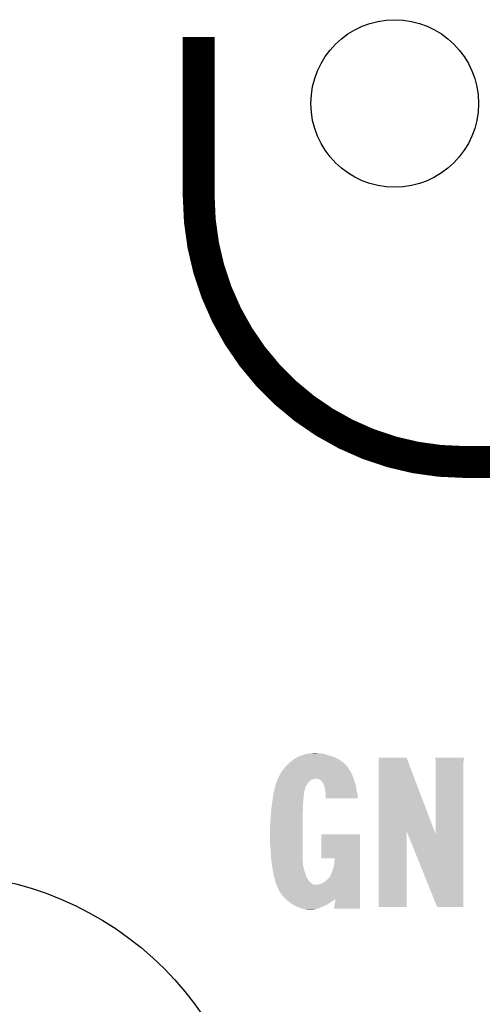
# Model space of a CAD drawing. Extents: x -4 to 126, y -8 to 66.
# Tile 4 of 256: x 0.81 to 5.24, y 1.85 to 11.27. Entities that reach past the tile are written whole.
import ezdxf

# ---------------------------------------------------------------- set-up
doc = ezdxf.new("R2010")
doc.units = 0
doc.layers.get('0').update_dxf_attribs({"linetype": 'CONTINUOUS'})
doc.layers.add('CLICKER_2_FOR_TMPM4L4A_V104_GTO', color=11, linetype='CONTINUOUS')
doc.layers.add('CLICKER_2_FOR_TMPM4L4A_V104_GTS', color=8, linetype='CONTINUOUS')

# ---------------------------------------------------------------- blocks, each defined once
blk = doc.blocks.new('ROUND_39')
blk.add_circle((0, 0), 3.1013)
blk = doc.blocks.new('ROUND_46')
blk.add_circle((0, 0), 0.8014)

msp = doc.modelspace()

# ---------------------------------------------------------------- linework, layer by layer
at = {"layer": 'CLICKER_2_FOR_TMPM4L4A_V104_GTO', "const_width": 0.3048}
for points in [[(2.52476, 9.57834), (2.52476, 11.10234)], [(5.06476, 7.03834), (27.92476, 7.03834)]]:
    msp.add_lwpolyline(points, dxfattribs=at)
msp.add_lwpolyline([(2.52476, 9.57834, 0.4142136), (5.06476, 7.03834)], format="xyb", dxfattribs=at)
at = {"layer": 'CLICKER_2_FOR_TMPM4L4A_V104_GTO'}
for points in [[(3.507738, 4.23164), (3.530598, 4.23926), (3.7719, 4.23164), (3.746498, 4.23926)], [(3.530598, 4.23926), (3.54584, 4.24434), (3.746498, 4.23926), (3.732952, 4.24434)], [(3.54584, 4.24434), (3.560222, 4.246878), (3.732952, 4.24434), (3.726184, 4.246878)], [(3.560222, 4.246878), (3.574626, 4.24942), (3.726184, 4.246878), (3.70332, 4.24942)], [(3.574626, 4.24942), (3.58902, 4.25196), (3.70332, 4.24942), (3.68554, 4.25196)], [(3.58902, 4.25196), (3.637278, 4.2545), (3.667762, 4.25196), (3.655062, 4.2545)], [(3.360414, 4.130034), (3.38074, 4.15036), (3.94208, 4.130034), (3.92176, 4.15036)], [(3.38074, 4.15036), (3.383562, 4.1529), (3.92176, 4.15036), (3.91922, 4.1529)], [(3.383562, 4.1529), (3.406138, 4.173218), (3.91922, 4.1529), (3.896362, 4.173218)], [(3.406138, 4.173218), (3.42646, 4.18846), (3.896362, 4.173218), (3.870958, 4.18846)], [(3.42646, 4.18846), (3.43662, 4.19608), (3.870958, 4.18846), (3.85953, 4.19608)], [(3.43662, 4.19608), (3.448998, 4.203698), (3.85953, 4.19608), (3.848102, 4.203698)], [(3.448998, 4.203698), (3.46964, 4.2164), (3.848102, 4.203698), (3.82016, 4.2164)], [(3.46964, 4.2164), (3.488688, 4.22402), (3.82016, 4.2164), (3.7973, 4.22402)], [(3.488688, 4.22402), (3.507738, 4.23164), (3.7973, 4.22402), (3.7719, 4.23164)], [(4.24689, 3.507626), (4.2469, 4.208766), (4.779916, 3.507626), (4.513584, 4.208766)], [(4.2469, 4.208766), (4.246902, 4.20878), (4.513584, 4.208766), (4.246902, 4.20878)], [(4.7879, 4.188462), (4.787908, 4.196076), (5.05968, 4.188462), (5.05968, 4.196076)], [(4.787902, 4.18846), (4.7879, 4.188462), (5.05968, 4.18846), (5.05968, 4.188462)], [(4.790124, 4.170678), (4.787902, 4.18846), (5.05714, 4.170678), (5.05968, 4.18846)], [(4.787908, 4.196076), (4.787912, 4.201156), (5.05968, 4.196076), (5.062218, 4.201156)], [(4.787912, 4.201156), (4.787918, 4.20624), (5.062218, 4.201156), (5.06222, 4.20624)], [(4.787918, 4.20624), (4.78792, 4.208758), (5.06222, 4.20624), (5.06222, 4.208758)], [(4.78792, 4.208758), (4.787922, 4.20878), (5.06222, 4.208758), (4.787922, 4.20878)], [(4.79044, 4.16814), (4.790124, 4.170678), (5.057138, 4.16814), (5.05714, 4.170678)], [(4.79044, 3.479918), (4.79044, 4.16814), (5.057128, 3.479918), (5.057138, 4.16814)], [(3.29438, 4.03606), (3.302846, 4.0513), (3.997114, 4.03606), (3.99034, 4.0513)], [(3.302846, 4.0513), (3.30708, 4.05892), (3.99034, 4.0513), (3.98653, 4.05892)], [(3.30708, 4.05892), (3.315016, 4.071618), (3.98653, 4.05892), (3.98018, 4.071618)], [(3.315016, 4.071618), (3.31978, 4.07924), (3.98018, 4.071618), (3.9751, 4.07924)], [(3.31978, 4.07924), (3.325704, 4.086858), (3.9751, 4.07924), (3.970022, 4.086858)], [(3.325704, 4.086858), (3.337558, 4.102098), (3.970022, 4.086858), (3.9624, 4.102098)], [(3.337558, 4.102098), (3.33756, 4.1021), (3.9624, 4.102098), (3.9624, 4.1021)], [(3.33756, 4.1021), (3.345688, 4.11226), (3.9624, 4.1021), (3.954782, 4.11226)], [(3.345688, 4.11226), (3.35381, 4.122414), (3.954782, 4.11226), (3.949702, 4.122414)], [(3.35381, 4.122414), (3.357876, 4.127496), (3.949702, 4.122414), (3.942088, 4.127496)], [(3.357876, 4.127496), (3.35788, 4.1275), (3.942088, 4.127496), (3.942088, 4.1275)], [(3.35788, 4.1275), (3.360414, 4.130034), (3.942088, 4.1275), (3.94208, 4.130034)], [(3.259158, 3.944622), (3.263222, 3.95986), (3.556002, 3.944622), (3.566162, 3.95986)], [(3.263222, 3.95986), (3.2639, 3.9624), (3.566162, 3.95986), (3.567684, 3.9624)], [(3.2639, 3.9624), (3.267526, 3.972558), (3.567684, 3.9624), (3.573778, 3.972558)], [(3.267526, 3.972558), (3.274782, 3.992878), (3.573778, 3.972558), (3.5941, 3.992878)], [(3.274782, 3.992878), (3.2766, 3.997964), (3.5941, 3.992878), (3.604268, 3.997964)], [(3.2766, 3.997964), (3.276604, 4.000506), (3.604268, 3.997964), (3.609352, 4.000506)], [(3.276604, 4.000506), (3.278292, 4.00304), (3.609352, 4.000506), (3.61442, 4.00304)], [(3.278292, 4.00304), (3.28168, 4.00812), (3.61442, 4.00304), (3.6322, 4.00812)], [(3.28168, 4.00812), (3.282696, 4.01066), (3.6322, 4.00812), (3.642358, 4.01066)], [(3.282696, 4.01066), (3.28676, 4.02082), (4.007168, 4.01066), (4.003358, 4.02082)], [(3.28676, 4.02082), (3.29057, 4.02844), (4.003358, 4.02082), (4.0005, 4.02844)], [(3.29057, 4.02844), (3.29438, 4.03606), (4.0005, 4.02844), (3.997114, 4.03606)], [(3.662664, 4.008122), (3.644898, 4.01066), (4.008118, 4.008122), (4.007168, 4.01066)], [(3.662678, 4.00812), (3.662664, 4.008122), (4.00812, 4.00812), (4.008118, 4.008122)], [(3.677918, 4.00304), (3.662678, 4.00812), (4.009506, 4.00304), (4.00812, 4.00812)], [(3.68808, 3.99542), (3.677918, 4.00304), (4.011584, 3.99542), (4.009506, 4.00304)], [(3.700778, 3.985262), (3.68808, 3.99542), (4.014354, 3.985262), (4.011584, 3.99542)], [(3.704336, 3.98018), (3.700778, 3.985262), (4.01574, 3.98018), (4.014354, 3.985262)], [(3.718558, 3.959862), (3.704336, 3.98018), (4.023128, 3.959862), (4.01574, 3.98018)], [(3.721332, 3.952238), (3.718558, 3.959862), (4.0259, 3.952238), (4.023128, 3.959862)], [(3.238648, 3.855722), (3.243578, 3.883658), (3.5306, 3.855722), (3.53314, 3.883658)], [(3.243578, 3.883658), (3.24358, 3.88366), (3.53314, 3.883658), (3.53314, 3.88366)], [(3.24358, 3.88366), (3.249294, 3.906522), (3.53314, 3.88366), (3.54076, 3.906522)], [(3.249294, 3.906522), (3.25374, 3.9243), (3.54076, 3.906522), (3.545204, 3.9243)], [(3.25374, 3.9243), (3.254416, 3.926836), (3.545204, 3.9243), (3.545838, 3.926836)], [(3.254416, 3.926836), (3.259158, 3.944622), (3.545838, 3.926836), (3.556002, 3.944622)], [(3.728718, 3.93192), (3.721332, 3.952238), (4.029288, 3.93192), (4.0259, 3.952238)], [(3.73611, 3.89128), (3.728718, 3.93192), (4.03606, 3.89128), (4.029288, 3.93192)], [(3.73888, 3.876042), (3.73611, 3.89128), (4.039326, 3.876042), (4.03606, 3.89128)], [(3.73888, 3.855718), (3.73888, 3.876042), (4.04368, 3.855718), (4.039326, 3.876042)], [(3.22326, 3.75412), (3.22662, 3.776978), (3.52298, 3.75412), (3.52298, 3.776978)], [(3.22662, 3.776978), (3.22961, 3.7973), (3.52298, 3.776978), (3.52552, 3.7973)], [(3.22961, 3.7973), (3.232224, 3.815078), (3.52552, 3.7973), (3.52552, 3.815078)], [(3.232224, 3.815078), (3.234092, 3.827778), (3.52552, 3.815078), (3.52806, 3.827778)], [(3.234092, 3.827778), (3.23596, 3.84048), (3.52806, 3.827778), (3.52806, 3.84048)], [(3.23596, 3.84048), (3.237304, 3.848096), (3.52806, 3.84048), (3.52806, 3.848096)], [(3.237304, 3.848096), (3.2382, 3.853176), (3.52806, 3.848096), (3.530598, 3.853176)], [(3.2382, 3.853176), (3.238648, 3.855722), (3.530598, 3.853176), (3.5306, 3.855722)], [(3.73888, 3.820182), (3.73888, 3.855718), (4.043658, 3.820182), (4.04368, 3.855718)], [(4.043658, 3.82016), (3.73888, 3.820182), (4.043658, 3.82016), (4.043658, 3.820182)], [(3.21564, 3.6703), (3.217068, 3.693162), (3.52044, 3.6703), (3.52044, 3.693162)], [(3.217068, 3.693162), (3.21818, 3.71094), (3.52044, 3.693162), (3.521806, 3.71094)], [(3.21818, 3.71094), (3.219972, 3.72618), (3.521806, 3.71094), (3.52298, 3.72618)], [(3.219972, 3.72618), (3.22326, 3.75412), (3.52298, 3.72618), (3.52298, 3.75412)], [(3.208606, 3.568702), (3.21056, 3.5941), (3.5179, 3.568702), (3.519236, 3.5941)], [(3.21056, 3.5941), (3.212084, 3.61696), (3.519236, 3.5941), (3.52044, 3.61696)], [(3.212084, 3.61696), (3.21564, 3.6703), (3.52044, 3.61696), (3.52044, 3.6703)], [(3.20548, 3.51028), (3.20802, 3.533142), (3.5179, 3.51028), (3.5179, 3.533142)], [(3.20548, 3.42138), (3.20548, 3.51028), (3.5179, 3.42138), (3.5179, 3.51028)], [(3.20802, 3.56108), (3.208606, 3.568702), (3.5179, 3.56108), (3.5179, 3.568702)], [(3.20802, 3.533142), (3.20802, 3.56108), (3.5179, 3.533142), (3.5179, 3.56108)], [(4.24688, 2.79908), (4.24689, 3.507626), (4.51358, 2.79908), (4.51358, 3.507626)], [(4.524724, 3.479918), (4.51358, 3.507626), (4.79044, 3.479918), (4.779916, 3.507626)], [(3.20802, 3.37058), (3.20548, 3.42138), (3.5179, 3.37058), (3.5179, 3.42138)], [(3.69824, 3.246142), (3.69826, 3.477238), (4.066532, 3.246142), (4.06654, 3.477238)], [(3.69826, 3.477238), (3.698262, 3.47726), (4.06654, 3.477238), (3.698262, 3.47726)], [(4.805676, 2.781314), (4.524724, 3.479918), (5.057118, 2.781314), (5.057128, 3.479918)], [(3.210962, 3.34264), (3.20802, 3.37058), (3.5179, 3.34264), (3.5179, 3.37058)], [(3.2131, 3.32232), (3.210962, 3.34264), (3.51903, 3.32232), (3.5179, 3.34264)], [(3.214512, 3.296922), (3.2131, 3.32232), (3.52044, 3.296922), (3.51903, 3.32232)], [(3.21564, 3.2766), (3.214512, 3.296922), (3.52044, 3.2766), (3.52044, 3.296922)], [(3.21818, 3.23596), (3.21564, 3.2766), (3.52044, 3.23596), (3.52044, 3.2766)], [(3.220552, 3.218178), (3.21818, 3.23596), (3.52044, 3.218178), (3.52044, 3.23596)], [(3.222246, 3.205478), (3.220552, 3.218178), (3.52298, 3.205478), (3.52044, 3.218178)], [(3.22326, 3.19786), (3.222246, 3.205478), (3.522982, 3.19786), (3.52298, 3.205478)], [(3.825216, 3.24612), (3.69824, 3.246142), (4.066532, 3.24612), (4.066532, 3.246142)], [(3.82016, 3.182622), (3.8227, 3.2131), (4.06653, 3.182622), (4.06653, 3.2131)], [(3.8227, 3.2131), (3.825216, 3.24612), (4.06653, 3.2131), (4.066532, 3.24612)], [(3.226528, 3.174996), (3.22326, 3.19786), (3.522982, 3.174996), (3.522982, 3.19786)], [(3.22834, 3.1623), (3.226528, 3.174996), (3.52806, 3.1623), (3.522982, 3.174996)], [(3.228342, 3.162298), (3.22834, 3.1623), (3.52806, 3.162298), (3.52806, 3.1623)], [(3.230882, 3.147058), (3.228342, 3.162298), (3.530602, 3.147058), (3.52806, 3.162298)], [(3.23342, 3.13182), (3.230882, 3.147058), (3.53568, 3.13182), (3.530602, 3.147058)], [(3.2385, 3.10388), (3.23342, 3.13182), (3.543664, 3.10388), (3.53568, 3.13182)], [(3.78968, 3.09626), (3.7973, 3.1115), (4.066528, 3.09626), (4.066528, 3.1115)], [(3.7973, 3.1115), (3.80492, 3.131818), (4.066528, 3.1115), (4.066528, 3.131818)], [(3.80492, 3.131818), (3.82016, 3.182622), (4.066528, 3.131818), (4.06653, 3.182622)], [(3.240194, 3.096258), (3.2385, 3.10388), (3.54584, 3.096258), (3.543664, 3.10388)], [(3.24358, 3.08102), (3.240194, 3.096258), (3.551936, 3.08102), (3.54584, 3.096258)], [(3.248662, 3.0607), (3.24358, 3.08102), (3.560066, 3.0607), (3.551936, 3.08102)], [(3.24951, 3.058158), (3.248662, 3.0607), (3.561082, 3.058158), (3.560066, 3.0607)], [(3.253738, 3.045462), (3.24951, 3.058158), (3.570152, 3.045462), (3.561082, 3.058158)], [(3.254586, 3.04038), (3.253738, 3.045462), (3.57378, 3.04038), (3.570152, 3.045462)], [(3.25628, 3.03022), (3.254586, 3.04038), (3.580556, 3.03022), (3.57378, 3.04038)], [(3.257976, 3.025138), (3.25628, 3.03022), (3.583944, 3.025138), (3.580556, 3.03022)], [(3.25882, 3.022602), (3.257976, 3.025138), (3.586988, 3.022602), (3.583944, 3.025138)], [(3.261358, 3.017524), (3.25882, 3.022602), (3.59308, 3.017524), (3.586988, 3.022602)], [(3.26136, 3.014984), (3.261358, 3.017524), (3.596128, 3.014984), (3.59308, 3.017524)], [(3.26235, 3.01244), (3.26136, 3.014984), (3.59918, 3.01244), (3.596128, 3.014984)], [(3.698242, 3.004822), (3.71856, 3.017518), (4.066524, 3.004822), (4.066524, 3.017518)], [(3.71856, 3.017518), (3.74142, 3.030222), (4.066524, 3.017518), (4.066526, 3.030222)], [(3.74142, 3.030222), (3.76428, 3.05308), (4.066526, 3.030222), (4.066526, 3.05308)], [(3.76428, 3.05308), (3.776982, 3.068324), (4.066526, 3.05308), (4.066526, 3.068324)], [(3.776982, 3.068324), (3.78714, 3.088642), (4.066526, 3.068324), (4.066526, 3.088642)], [(3.78714, 3.088642), (3.78968, 3.09626), (4.066526, 3.088642), (4.066528, 3.09626)], [(3.266302, 3.00228), (3.26235, 3.01244), (3.61442, 3.00228), (3.59918, 3.01244)], [(3.269264, 2.99466), (3.266302, 3.00228), (3.632204, 2.99466), (3.61442, 3.00228)], [(3.27914, 2.96926), (3.269264, 2.99466), (4.066524, 2.96926), (4.066524, 2.99466)], [(3.29946, 2.928622), (3.27914, 2.96926), (4.066522, 2.928622), (4.066524, 2.96926)], [(3.32486, 2.89306), (3.29946, 2.928622), (4.06652, 2.89306), (4.066522, 2.928622)], [(3.632204, 2.99466), (3.662682, 2.994662), (4.066524, 2.99466), (4.066524, 2.994662)], [(3.662682, 2.994662), (3.67792, 2.999738), (4.066524, 2.994662), (4.066524, 2.999738)], [(3.67792, 2.999738), (3.698242, 3.004822), (4.066524, 2.999738), (4.066524, 3.004822)], [(3.35026, 2.86512), (3.32486, 2.89306), (4.06652, 2.86512), (4.06652, 2.89306)], [(3.358642, 2.8575), (3.35026, 2.86512), (4.06652, 2.8575), (4.06652, 2.86512)], [(3.358652, 2.857492), (3.358642, 2.8575), (3.827776, 2.857492), (3.832838, 2.8575)], [(3.367028, 2.849878), (3.358652, 2.857492), (3.822698, 2.849878), (3.827776, 2.857492)], [(3.375406, 2.84226), (3.367028, 2.849878), (3.812538, 2.84226), (3.822698, 2.849878)], [(3.3782, 2.83972), (3.375406, 2.84226), (3.807458, 2.83972), (3.812538, 2.84226)], [(3.381376, 2.83718), (3.3782, 2.83972), (3.80238, 2.83718), (3.807458, 2.83972)], [(3.394078, 2.827018), (3.381376, 2.83718), (3.789678, 2.827018), (3.80238, 2.83718)], [(3.4036, 2.8194), (3.394078, 2.827018), (3.777296, 2.8194), (3.789678, 2.827018)], [(3.82524, 2.806698), (3.827782, 2.829562), (4.066518, 2.806698), (4.066518, 2.829562)], [(3.827782, 2.829562), (3.83286, 2.844804), (4.066518, 2.829562), (4.06652, 2.844804)], [(3.83286, 2.844804), (3.832838, 2.8575), (4.06652, 2.844804), (4.06652, 2.8575)], [(3.423558, 2.8067), (3.4036, 2.8194), (3.756658, 2.8067), (3.777296, 2.8194)], [(3.43154, 2.80162), (3.423558, 2.8067), (3.745772, 2.80162), (3.756658, 2.8067)], [(3.452706, 2.78892), (3.43154, 2.80162), (3.71856, 2.78892), (3.745772, 2.80162)], [(3.456938, 2.78638), (3.452706, 2.78892), (3.712754, 2.78638), (3.71856, 2.78892)], [(3.48488, 2.778762), (3.456938, 2.78638), (3.695344, 2.778762), (3.712754, 2.78638)], [(3.502034, 2.771138), (3.48488, 2.778762), (3.67792, 2.771138), (3.695344, 2.778762)], [(3.507738, 2.768602), (3.502034, 2.771138), (3.669294, 2.768602), (3.67792, 2.771138)], [(3.5306, 2.76352), (3.507738, 2.768602), (3.652012, 2.76352), (3.669294, 2.768602)], [(3.55092, 2.75844), (3.5306, 2.76352), (3.634738, 2.75844), (3.652012, 2.76352)], [(3.566158, 2.7559), (3.55092, 2.75844), (3.609342, 2.7559), (3.634738, 2.75844)], [(3.81762, 2.766082), (3.817626, 2.768606), (4.066518, 2.766082), (4.066518, 2.768606)], [(4.066518, 2.76606), (3.81762, 2.766082), (4.066518, 2.76606), (4.066518, 2.766082)], [(3.817626, 2.768606), (3.82016, 2.771146), (4.066518, 2.768606), (4.066518, 2.771146)], [(3.82016, 2.778762), (3.8227, 2.79146), (4.066518, 2.778762), (4.066518, 2.79146)], [(3.82016, 2.771146), (3.82016, 2.778762), (4.066518, 2.771146), (4.066518, 2.778762)], [(3.8227, 2.79146), (3.82524, 2.806698), (4.066518, 2.79146), (4.066518, 2.806698)], [(4.24434, 2.781322), (4.244342, 2.786384), (4.516092, 2.781322), (4.515376, 2.786384)], [(4.516094, 2.7813), (4.24434, 2.781322), (4.516094, 2.7813), (4.516092, 2.781322)], [(4.244342, 2.786384), (4.24688, 2.791464), (4.515376, 2.786384), (4.514658, 2.791464)], [(4.24688, 2.791464), (4.24688, 2.79908), (4.514658, 2.791464), (4.51358, 2.79908)], [(5.057118, 2.7813), (4.805676, 2.781314), (5.057118, 2.7813), (5.057118, 2.781314)]]:
    msp.add_solid(points, dxfattribs=at)

# ---------------------------------------------------------------- block references
at = {"layer": 'CLICKER_2_FOR_TMPM4L4A_V104_GTS'}
for name, p in [('ROUND_46', (4.39928, 10.46734)), ('ROUND_39', (0, 0))]:
    msp.add_blockref(name, p, dxfattribs=at)

doc.saveas('drawing.dxf')
